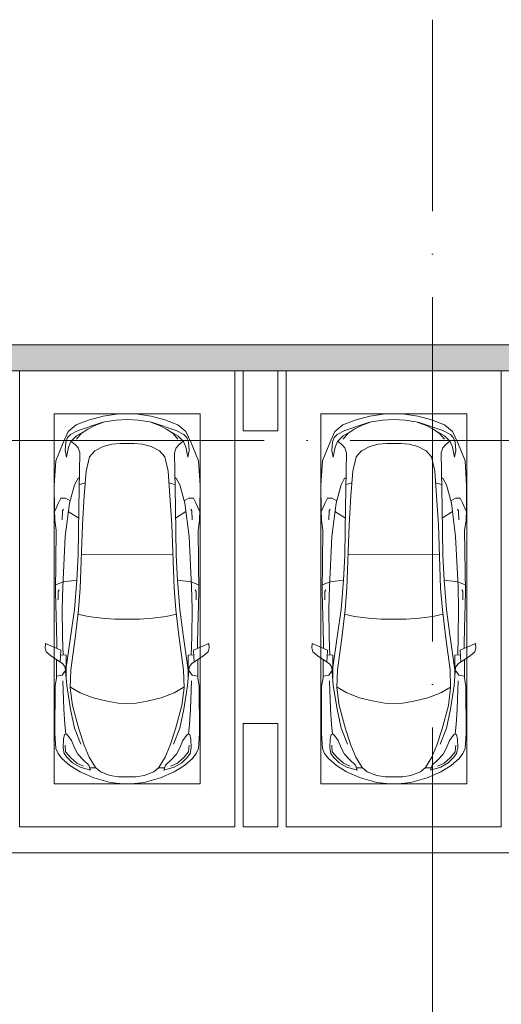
# Model space of a CAD drawing. Header units: millimetres. Extents: x -32229 to 291619, y -13689 to 125138.
# Tile 80 of 256: x 8535 to 14135, y 113699 to 125138. Entities that reach past the tile are written whole.
import ezdxf

# ---------------------------------------------------------------- set-up
doc = ezdxf.new("R2010")
doc.units = ezdxf.units.MM
doc.linetypes.add('ADSK_Линия сетки', pattern=[5000, 4000, -500, 0, -500])
for name, color, linetype, lineweight in [('A-DETL-GENF-OTLN', 7, 'Continuous', 18), ('A-FLOR-____-OTLN', 7, 'Continuous', 18), ('A-WALL-____-MCUT', 7, 'Continuous', 40), ('A-WALL-____-OTLN', 7, 'Continuous', 18), ('A-WALL-____-PATT', 7, 'Continuous', 40), ('C-PRKG-____-OTLN', 7, 'Continuous', 18), ('S-COLS-____-MCUT', 7, 'Continuous', 40), ('S-COLS-____-OTLN', 7, 'Continuous', 18), ('S-GRID-____-OTLN', 7, 'Continuous', 9)]:
    doc.layers.add(name, color=color, linetype=linetype, lineweight=lineweight)

# ---------------------------------------------------------------- blocks, each defined once
blk = doc.blocks.new('АР_Машиноместо - 5300x2500_С-3113488--02 ЭМ')
at = {"layer": 'A-DETL-GENF-OTLN', "color": 253, "lineweight": 13, "true_color": 0xaaaaaa}
for p, q in [((813, 4729), (659, 4670)), ((681, 4606), (967, 4704)), ((970, 4772), (813, 4729)), ((988, 4707), (874, 4665)), ((1126, 4794), (970, 4772)), ((1122, 4726), (988, 4707)), ((1250, 4732), (1122, 4726)), ((1250, 4800), (1126, 4794)), ((1250, 4800), (1374, 4794)), ((1250, 4732), (1378, 4726)), ((1374, 4794), (1530, 4772)), ((1378, 4726), (1512, 4707)), ((1512, 4707), (1626, 4665)), ((1530, 4772), (1687, 4729)), ((1819, 4606), (1533, 4704)), ((1687, 4729), (1841, 4670)), ((566, 4595), (507, 4463)), ((659, 4670), (566, 4595)), ((591, 4560), (681, 4606)), ((788, 4618), (662, 4543)), ((791, 4620), (717, 4569)), ((874, 4665), (791, 4620)), ((1626, 4665), (1709, 4620)), ((1709, 4620), (1783, 4569)), ((1712, 4618), (1838, 4543)), ((1909, 4560), (1819, 4606)), ((1841, 4670), (1934, 4595)), ((1934, 4595), (1993, 4463)), ((507, 4463), (420, 4254)), ((528, 4375), (536, 4471)), ((536, 4471), (558, 4526)), ((558, 4526), (591, 4560)), ((595, 4479), (569, 4413)), ((662, 4543), (595, 4479)), ((645, 4445), (597, 4481)), ((717, 4569), (660, 4505)), ((1783, 4569), (1840, 4505)), ((1838, 4543), (1905, 4479)), ((1855, 4445), (1903, 4481)), ((1905, 4479), (1931, 4413)), ((1942, 4526), (1909, 4560)), ((1964, 4471), (1942, 4526)), ((1972, 4375), (1964, 4471)), ((1993, 4463), (2080, 4254)), ((544, 4295), (528, 4375)), ((569, 4413), (544, 4295)), ((680, 4406), (645, 4445)), ((700, 4345), (680, 4406)), ((812, 4299), (873, 4370)), ((873, 4370), (970, 4419)), ((970, 4419), (1070, 4447)), ((1070, 4447), (1167, 4453)), ((1167, 4453), (1250, 4454)), ((1333, 4453), (1250, 4454)), ((1430, 4447), (1333, 4453)), ((1530, 4419), (1430, 4447)), ((1627, 4370), (1530, 4419)), ((1688, 4299), (1627, 4370)), ((1800, 4345), (1820, 4406)), ((1820, 4406), (1855, 4445)), ((1931, 4413), (1956, 4295)), ((1956, 4295), (1972, 4375)), ((420, 4254), (403, 3968)), ((689, 3706), (700, 4345)), ((774, 4133), (812, 4299)), ((1726, 4133), (1688, 4299)), ((1811, 3706), (1800, 4345)), ((2080, 4254), (2097, 3968)), ((752, 3846), (774, 4133)), ((1748, 3846), (1726, 4133)), ((639, 3975), (675, 4045)), ((675, 4045), (695, 4058)), ((1825, 4045), (1805, 4058)), ((1861, 3975), (1825, 4045)), ((403, 3968), (406, 3688)), ((579, 3763), (639, 3975)), ((1921, 3763), (1861, 3975)), ((2097, 3968), (2094, 3688)), ((453, 3766), (478, 3819)), ((478, 3819), (533, 3818)), ((533, 3818), (586, 3790)), ((731, 3508), (752, 3846)), ((1769, 3508), (1748, 3846)), ((1967, 3818), (1914, 3790)), ((2022, 3819), (1967, 3818)), ((2047, 3766), (2022, 3819)), ((406, 3688), (409, 3560)), ((408, 3667), (453, 3766)), ((495, 3566), (497, 3672)), ((497, 3672), (510, 3691)), ((531, 3375), (579, 3763)), ((687, 3589), (566, 3664)), ((679, 3159), (689, 3706)), ((1821, 3159), (1811, 3706)), ((1813, 3589), (1934, 3664)), ((1969, 3375), (1921, 3763)), ((2003, 3672), (1990, 3691)), ((2005, 3566), (2003, 3672)), ((2092, 3667), (2047, 3766)), ((2094, 3688), (2091, 3560)), ((409, 3560), (426, 3447)), ((2091, 3560), (2074, 3447)), ((426, 3447), (418, 2723)), ((705, 2775), (731, 3508)), ((1795, 2775), (1769, 3508)), ((2074, 3447), (2082, 2723)), ((501, 2790), (531, 3375)), ((1999, 2790), (1969, 3375)), ((666, 2865), (679, 3159)), ((1834, 2865), (1821, 3159)), ((666, 2867), (505, 2847)), ((637, 2526), (666, 2867)), ((1834, 2867), (1995, 2847)), ((1863, 2526), (1834, 2867)), ((505, 2847), (421, 2813)), ((448, 2734), (460, 2756)), ((496, 2532), (501, 2790)), ((684, 2522), (705, 2775)), ((1816, 2522), (1795, 2775)), ((1995, 2847), (2079, 2813)), ((2004, 2532), (1999, 2790)), ((2052, 2734), (2040, 2756)), ((418, 2723), (428, 2308)), ((448, 2639), (448, 2734)), ((2052, 2639), (2052, 2734)), ((2082, 2723), (2072, 2308)), ((500, 2210), (496, 2532)), ((637, 2526), (597, 2231)), ((645, 2192), (684, 2522)), ((1855, 2192), (1816, 2522)), ((1863, 2526), (1903, 2231)), ((2000, 2210), (2004, 2532)), ((428, 2308), (432, 2120)), ((2072, 2308), (2068, 2120)), ((506, 1996), (500, 2210)), ((597, 2231), (535, 1798)), ((596, 1825), (645, 2192)), ((1904, 1825), (1855, 2192)), ((1903, 2231), (1965, 1798)), ((1994, 1996), (2000, 2210)), ((297, 2080), (301, 2131)), ((309, 2036), (297, 2080)), ((301, 2131), (480, 2053)), ((432, 2120), (431, 2074)), ((2199, 2131), (2020, 2053)), ((2068, 2120), (2069, 2074)), ((2191, 2036), (2203, 2080)), ((2203, 2080), (2199, 2131)), ((358, 1990), (309, 2036)), ((501, 1894), (358, 1990)), ((480, 2053), (471, 1914)), ((541, 1994), (476, 1998)), ((541, 1994), (540, 1733)), ((1959, 1994), (2024, 1998)), ((1959, 1994), (1960, 1733)), ((1999, 1894), (2142, 1990)), ((2020, 2053), (2029, 1914)), ((2142, 1990), (2191, 2036)), ((427, 1731), (427, 1943)), ((531, 1858), (501, 1894)), ((547, 1643), (531, 1858)), ((1953, 1643), (1969, 1858)), ((1969, 1858), (1999, 1894)), ((2073, 1731), (2073, 1943)), ((411, 1634), (427, 1731)), ((495, 1765), (427, 1753)), ((534, 1817), (495, 1765)), ((589, 1616), (596, 1825)), ((1911, 1616), (1904, 1825)), ((1966, 1817), (2005, 1765)), ((2005, 1765), (2073, 1753)), ((2089, 1634), (2073, 1731)), ((409, 1087), (411, 1634)), ((615, 1410), (589, 1616)), ((590, 1624), (704, 1557)), ((1910, 1624), (1796, 1557)), ((1885, 1410), (1911, 1616)), ((2091, 1087), (2089, 1634)), ((704, 1557), (853, 1499)), ((853, 1499), (1017, 1460)), ((1647, 1499), (1483, 1460)), ((1796, 1557), (1647, 1499)), ((687, 1141), (615, 1410)), ((1017, 1460), (1147, 1439)), ((1147, 1439), (1250, 1434)), ((1353, 1439), (1250, 1434)), ((1483, 1460), (1353, 1439)), ((1813, 1141), (1885, 1410)), ((421, 911), (409, 1087)), ((510, 1019), (522, 1074)), ((522, 1074), (549, 1076)), ((549, 1076), (603, 1005)), ((749, 950), (687, 1141)), ((1751, 950), (1813, 1141)), ((1951, 1076), (1897, 1005)), ((1978, 1074), (1951, 1076)), ((1990, 1019), (1978, 1074)), ((2079, 911), (2091, 1087)), ((506, 920), (510, 1019)), ((519, 852), (506, 920)), ((603, 1005), (639, 920)), ((639, 920), (677, 844)), ((809, 809), (749, 950)), ((1691, 809), (1751, 950)), ((1861, 920), (1823, 844)), ((1897, 1005), (1861, 920)), ((1981, 852), (1994, 920)), ((1994, 920), (1990, 1019)), ((446, 853), (421, 911)), ((489, 796), (446, 853)), ((550, 812), (519, 852)), ((616, 746), (550, 812)), ((677, 844), (738, 778)), ((882, 692), (809, 809)), ((1618, 692), (1691, 809)), ((1823, 844), (1762, 778)), ((1884, 746), (1950, 812)), ((1950, 812), (1981, 852)), ((2011, 796), (2054, 853)), ((2054, 853), (2079, 911)), ((584, 715), (489, 796)), ((702, 640), (584, 715)), ((704, 696), (616, 746)), ((825, 661), (704, 696)), ((738, 778), (805, 716)), ((805, 716), (825, 661)), ((888, 686), (815, 687)), ((941, 642), (882, 692)), ((1559, 642), (1618, 692)), ((1612, 686), (1685, 687)), ((1695, 716), (1675, 661)), ((1675, 661), (1796, 696)), ((1762, 778), (1695, 716)), ((1796, 696), (1884, 746)), ((1798, 640), (1916, 715)), ((1916, 715), (2011, 796)), ((862, 572), (702, 640)), ((1051, 599), (941, 642)), ((1149, 583), (1051, 599)), ((1250, 582), (1149, 583)), ((1250, 582), (1351, 583)), ((1351, 583), (1449, 599)), ((1449, 599), (1559, 642)), ((1638, 572), (1798, 640)), ((1053, 518), (862, 572)), ((1165, 503), (1053, 518)), ((1250, 500), (1165, 503)), ((1250, 500), (1335, 503)), ((1335, 503), (1447, 518)), ((1447, 518), (1638, 572))]:
    blk.add_line(p, q, dxfattribs=at)
at = {"layer": 'A-DETL-GENF-OTLN', "color": 254, "lineweight": 13, "true_color": 0xd4d4d4}
for p, q in [((695, 3980), (765, 3997)), ((1805, 3980), (1735, 3997)), ((715, 3168), (1250, 3167)), ((1785, 3168), (1250, 3167)), ((678, 2473), (795, 2446)), ((795, 2446), (956, 2427)), ((956, 2427), (1105, 2414)), ((1105, 2414), (1250, 2413)), ((1395, 2414), (1250, 2413)), ((1544, 2427), (1395, 2414)), ((1705, 2446), (1544, 2427)), ((1822, 2473), (1705, 2446)), ((514, 1369), (502, 1696)), ((590, 1368), (547, 1643)), ((1910, 1368), (1953, 1643)), ((1986, 1369), (1998, 1696)), ((525, 1189), (514, 1369)), ((637, 1146), (590, 1368)), ((1863, 1146), (1910, 1368)), ((1975, 1189), (1986, 1369)), ((537, 1076), (525, 1189)), ((710, 963), (637, 1146)), ((1790, 963), (1863, 1146)), ((1963, 1076), (1975, 1189)), ((535, 874), (528, 949)), ((1965, 874), (1972, 949)), ((592, 805), (535, 874)), ((665, 740), (592, 805)), ((1835, 740), (1908, 805)), ((1908, 805), (1965, 874)), ((743, 708), (665, 740)), ((1757, 708), (1835, 740))]:
    blk.add_line(p, q, dxfattribs=at)
at = {"layer": 'C-PRKG-____-OTLN', "color": 253, "lineweight": 13, "true_color": 0xaaaaaa}
for p, q in [((0, 0), (0, 5300)), ((2500, 0), (2500, 5300)), ((400, 4800), (2100, 4800)), ((400, 500), (400, 4800)), ((2100, 500), (2100, 4800)), ((400, 500), (2100, 500)), ((2500, 0), (0, 0))]:
    blk.add_line(p, q, dxfattribs=at)
blk = doc.blocks.new('АР_Машиноместо - 5300x2500_С-2205627--02 ЭМ')
at = {"layer": 'A-DETL-GENF-OTLN', "color": 253, "lineweight": 13, "true_color": 0xaaaaaa}
for p, q in [((862, -572), (702, -640)), ((1053, -518), (862, -572)), ((1165, -503), (1053, -518)), ((1250, -500), (1165, -503)), ((1250, -500), (1335, -503)), ((1335, -503), (1447, -518)), ((1447, -518), (1638, -572)), ((1638, -572), (1798, -640)), ((702, -640), (584, -715)), ((825, -661), (704, -696)), ((805, -716), (825, -661)), ((888, -686), (815, -687)), ((941, -642), (882, -692)), ((1051, -599), (941, -642)), ((1149, -583), (1051, -599)), ((1250, -582), (1149, -583)), ((1250, -582), (1351, -583)), ((1351, -583), (1449, -599)), ((1449, -599), (1559, -642)), ((1559, -642), (1618, -692)), ((1612, -686), (1685, -687)), ((1695, -716), (1675, -661)), ((1675, -661), (1796, -696)), ((1798, -640), (1916, -715)), ((489, -796), (446, -853)), ((584, -715), (489, -796)), ((616, -746), (550, -812)), ((704, -696), (616, -746)), ((677, -844), (738, -778)), ((738, -778), (805, -716)), ((882, -692), (809, -809)), ((1618, -692), (1691, -809)), ((1762, -778), (1695, -716)), ((1823, -844), (1762, -778)), ((1796, -696), (1884, -746)), ((1884, -746), (1950, -812)), ((1916, -715), (2011, -796)), ((2011, -796), (2054, -853)), ((421, -911), (409, -1087)), ((446, -853), (421, -911)), ((519, -852), (506, -920)), ((550, -812), (519, -852)), ((639, -920), (677, -844)), ((809, -809), (749, -950)), ((1691, -809), (1751, -950)), ((1861, -920), (1823, -844)), ((1950, -812), (1981, -852)), ((1981, -852), (1994, -920)), ((2054, -853), (2079, -911)), ((2079, -911), (2091, -1087)), ((506, -920), (510, -1019)), ((510, -1019), (522, -1074)), ((549, -1076), (603, -1005)), ((603, -1005), (639, -920)), ((749, -950), (687, -1141)), ((1751, -950), (1813, -1141)), ((1897, -1005), (1861, -920)), ((1951, -1076), (1897, -1005)), ((1990, -1019), (1978, -1074)), ((1994, -920), (1990, -1019)), ((409, -1087), (411, -1634)), ((522, -1074), (549, -1076)), ((687, -1141), (615, -1410)), ((1813, -1141), (1885, -1410)), ((1978, -1074), (1951, -1076)), ((2091, -1087), (2089, -1634)), ((615, -1410), (589, -1616)), ((853, -1499), (1017, -1460)), ((1017, -1460), (1147, -1439)), ((1147, -1439), (1250, -1434)), ((1353, -1439), (1250, -1434)), ((1483, -1460), (1353, -1439)), ((1647, -1499), (1483, -1460)), ((1885, -1410), (1911, -1616)), ((590, -1624), (704, -1557)), ((704, -1557), (853, -1499)), ((1796, -1557), (1647, -1499)), ((1910, -1624), (1796, -1557)), ((411, -1634), (427, -1731)), ((547, -1643), (531, -1858)), ((589, -1616), (596, -1825)), ((1911, -1616), (1904, -1825)), ((1953, -1643), (1969, -1858)), ((2089, -1634), (2073, -1731)), ((427, -1731), (427, -1943)), ((495, -1765), (427, -1753)), ((534, -1817), (495, -1765)), ((597, -2231), (535, -1798)), ((541, -1994), (540, -1733)), ((596, -1825), (645, -2192)), ((1904, -1825), (1855, -2192)), ((1903, -2231), (1965, -1798)), ((1959, -1994), (1960, -1733)), ((1966, -1817), (2005, -1765)), ((2005, -1765), (2073, -1753)), ((2073, -1731), (2073, -1943)), ((501, -1894), (358, -1990)), ((480, -2053), (471, -1914)), ((531, -1858), (501, -1894)), ((1969, -1858), (1999, -1894)), ((1999, -1894), (2142, -1990)), ((2020, -2053), (2029, -1914)), ((309, -2036), (297, -2080)), ((301, -2131), (480, -2053)), ((358, -1990), (309, -2036)), ((541, -1994), (476, -1998)), ((506, -1996), (500, -2210)), ((1959, -1994), (2024, -1998)), ((1994, -1996), (2000, -2210)), ((2199, -2131), (2020, -2053)), ((2142, -1990), (2191, -2036)), ((2191, -2036), (2203, -2080)), ((297, -2080), (301, -2131)), ((428, -2308), (432, -2120)), ((432, -2120), (431, -2074)), ((2068, -2120), (2069, -2074)), ((2072, -2308), (2068, -2120)), ((2203, -2080), (2199, -2131)), ((500, -2210), (496, -2532)), ((637, -2526), (597, -2231)), ((645, -2192), (684, -2522)), ((1855, -2192), (1816, -2522)), ((1863, -2526), (1903, -2231)), ((2000, -2210), (2004, -2532)), ((418, -2723), (428, -2308)), ((2082, -2723), (2072, -2308)), ((496, -2532), (501, -2790)), ((637, -2526), (666, -2867)), ((684, -2522), (705, -2775)), ((1816, -2522), (1795, -2775)), ((1863, -2526), (1834, -2867)), ((2004, -2532), (1999, -2790)), ((426, -3447), (418, -2723)), ((448, -2639), (448, -2734)), ((448, -2734), (460, -2756)), ((2052, -2734), (2040, -2756)), ((2052, -2639), (2052, -2734)), ((2074, -3447), (2082, -2723)), ((505, -2847), (421, -2813)), ((501, -2790), (531, -3375)), ((666, -2867), (505, -2847)), ((705, -2775), (731, -3508)), ((1795, -2775), (1769, -3508)), ((1834, -2867), (1995, -2847)), ((1999, -2790), (1969, -3375)), ((1995, -2847), (2079, -2813)), ((666, -2865), (679, -3159)), ((1834, -2865), (1821, -3159)), ((679, -3159), (689, -3706)), ((1821, -3159), (1811, -3706)), ((531, -3375), (579, -3763)), ((1969, -3375), (1921, -3763)), ((409, -3560), (426, -3447)), ((731, -3508), (752, -3846)), ((1769, -3508), (1748, -3846)), ((2091, -3560), (2074, -3447)), ((406, -3688), (409, -3560)), ((495, -3566), (497, -3672)), ((687, -3589), (566, -3664)), ((1813, -3589), (1934, -3664)), ((2005, -3566), (2003, -3672)), ((2094, -3688), (2091, -3560)), ((403, -3968), (406, -3688)), ((408, -3667), (453, -3766)), ((453, -3766), (478, -3819)), ((497, -3672), (510, -3691)), ((579, -3763), (639, -3975)), ((689, -3706), (700, -4345)), ((1811, -3706), (1800, -4345)), ((1921, -3763), (1861, -3975)), ((2003, -3672), (1990, -3691)), ((2047, -3766), (2022, -3819)), ((2092, -3667), (2047, -3766)), ((2097, -3968), (2094, -3688)), ((478, -3819), (533, -3818)), ((533, -3818), (586, -3790)), ((752, -3846), (774, -4133)), ((1748, -3846), (1726, -4133)), ((1967, -3818), (1914, -3790)), ((2022, -3819), (1967, -3818)), ((420, -4254), (403, -3968)), ((639, -3975), (675, -4045)), ((1861, -3975), (1825, -4045)), ((2080, -4254), (2097, -3968)), ((675, -4045), (695, -4058)), ((1825, -4045), (1805, -4058)), ((774, -4133), (812, -4299)), ((1726, -4133), (1688, -4299)), ((507, -4463), (420, -4254)), ((544, -4295), (528, -4375)), ((569, -4413), (544, -4295)), ((700, -4345), (680, -4406)), ((812, -4299), (873, -4370)), ((1688, -4299), (1627, -4370)), ((1800, -4345), (1820, -4406)), ((1931, -4413), (1956, -4295)), ((1956, -4295), (1972, -4375)), ((1993, -4463), (2080, -4254)), ((528, -4375), (536, -4471)), ((595, -4479), (569, -4413)), ((645, -4445), (597, -4481)), ((680, -4406), (645, -4445)), ((873, -4370), (970, -4419)), ((970, -4419), (1070, -4447)), ((1070, -4447), (1167, -4453)), ((1167, -4453), (1250, -4454)), ((1333, -4453), (1250, -4454)), ((1430, -4447), (1333, -4453)), ((1530, -4419), (1430, -4447)), ((1627, -4370), (1530, -4419)), ((1820, -4406), (1855, -4445)), ((1855, -4445), (1903, -4481)), ((1905, -4479), (1931, -4413)), ((1972, -4375), (1964, -4471)), ((566, -4595), (507, -4463)), ((536, -4471), (558, -4526)), ((558, -4526), (591, -4560)), ((591, -4560), (681, -4606)), ((662, -4543), (595, -4479)), ((717, -4569), (660, -4505)), ((788, -4618), (662, -4543)), ((791, -4620), (717, -4569)), ((1709, -4620), (1783, -4569)), ((1712, -4618), (1838, -4543)), ((1783, -4569), (1840, -4505)), ((1909, -4560), (1819, -4606)), ((1838, -4543), (1905, -4479)), ((1942, -4526), (1909, -4560)), ((1934, -4595), (1993, -4463)), ((1964, -4471), (1942, -4526)), ((659, -4670), (566, -4595)), ((813, -4729), (659, -4670)), ((681, -4606), (967, -4704)), ((874, -4665), (791, -4620)), ((988, -4707), (874, -4665)), ((1512, -4707), (1626, -4665)), ((1819, -4606), (1533, -4704)), ((1626, -4665), (1709, -4620)), ((1687, -4729), (1841, -4670)), ((1841, -4670), (1934, -4595)), ((970, -4772), (813, -4729)), ((1126, -4794), (970, -4772)), ((1122, -4726), (988, -4707)), ((1250, -4732), (1122, -4726)), ((1250, -4800), (1126, -4794)), ((1250, -4732), (1378, -4726)), ((1250, -4800), (1374, -4794)), ((1374, -4794), (1530, -4772)), ((1378, -4726), (1512, -4707)), ((1530, -4772), (1687, -4729))]:
    blk.add_line(p, q, dxfattribs=at)
at = {"layer": 'A-DETL-GENF-OTLN', "color": 254, "lineweight": 13, "true_color": 0xd4d4d4}
for p, q in [((665, -740), (592, -805)), ((743, -708), (665, -740)), ((1757, -708), (1835, -740)), ((1835, -740), (1908, -805)), ((535, -874), (528, -949)), ((592, -805), (535, -874)), ((1908, -805), (1965, -874)), ((1965, -874), (1972, -949)), ((710, -963), (637, -1146)), ((1790, -963), (1863, -1146)), ((537, -1076), (525, -1189)), ((1963, -1076), (1975, -1189)), ((525, -1189), (514, -1369)), ((637, -1146), (590, -1368)), ((1863, -1146), (1910, -1368)), ((1975, -1189), (1986, -1369)), ((514, -1369), (502, -1696)), ((590, -1368), (547, -1643)), ((1910, -1368), (1953, -1643)), ((1986, -1369), (1998, -1696)), ((678, -2473), (795, -2446)), ((795, -2446), (956, -2427)), ((956, -2427), (1105, -2414)), ((1105, -2414), (1250, -2413)), ((1395, -2414), (1250, -2413)), ((1544, -2427), (1395, -2414)), ((1705, -2446), (1544, -2427)), ((1822, -2473), (1705, -2446)), ((715, -3168), (1250, -3167)), ((1785, -3168), (1250, -3167)), ((695, -3980), (765, -3997)), ((1805, -3980), (1735, -3997))]:
    blk.add_line(p, q, dxfattribs=at)
at = {"layer": 'C-PRKG-____-OTLN', "color": 253, "lineweight": 13, "true_color": 0xaaaaaa}
for p, q in [((2500, 0), (0, 0)), ((0, 0), (0, -5300)), ((2500, 0), (2500, -5300)), ((400, -500), (400, -4800)), ((400, -500), (2100, -500)), ((2100, -500), (2100, -4800)), ((400, -4800), (2100, -4800))]:
    blk.add_line(p, q, dxfattribs=at)
blk = doc.blocks.new('Наметкина 10_РД_АР_П_отсоединено_rvt-1--02 ЭМ')
at = {"layer": 'A-WALL-____-PATT', "lineweight": 5, "true_color": 0xaaaaaa}
h = blk.add_hatch(dxfattribs=at)
h.set_pattern_fill('FP_3', color=253, style=0, pattern_type=2)
h.set_pattern_definition([(45, (0, 0), (-228.0985, 228.0985), []), (45, (228.1, 0), (-228.0985, 228.0985), [403.225, -80.645, 6.706, -73.939])])
h.paths.add_polyline_path([(18985, 121060), (18985, 121360), (-20965, 121360), (-20965, 121060), (11535, 121060)])
at = {"layer": 'A-FLOR-____-OTLN', "color": 253, "lineweight": 13, "true_color": 0xaaaaaa}
for p in [(-20965, 115460), (-19915, 115460)]:
    blk.add_line(p, (22685, 115460), dxfattribs=at)
at = {"layer": 'A-WALL-____-MCUT', "color": 253, "lineweight": 13, "true_color": 0xaaaaaa}
for p, q in [((18985, 121360), (-20965, 121360)), ((3435, 121060), (11135, 121060)), ((11535, 121060), (18985, 121060))]:
    blk.add_line(p, q, dxfattribs=at)
at = {"layer": 'A-WALL-____-OTLN', "color": 253, "lineweight": 13, "true_color": 0xaaaaaa}
blk.add_line((11135, 121060), (11535, 121060), dxfattribs=at)
at = {"layer": 'S-COLS-____-MCUT', "color": 253, "lineweight": 15, "true_color": 0xaaaaaa}
for p, q in [((11135, 121060), (11135, 120360)), ((11535, 120360), (11535, 121060)), ((11135, 120360), (11535, 120360)), ((11535, 116960), (11135, 116960)), ((11135, 116960), (11135, 115760)), ((11535, 115760), (11535, 116960)), ((11135, 115760), (11535, 115760))]:
    blk.add_line(p, q, dxfattribs=at)
at = {"layer": 'S-COLS-____-OTLN', "color": 253, "lineweight": 15, "true_color": 0xaaaaaa}
blk.add_line((11535, 121060), (11135, 121060), dxfattribs=at)
at = {"layer": 'C-PRKG-____-OTLN', "color": 253, "lineweight": 13, "true_color": 0xaaaaaa}
blk.add_blockref('АР_Машиноместо - 5300x2500_С-3113488--02 ЭМ', (8535, 115760), dxfattribs=at)
at = {"layer": 'C-PRKG-____-OTLN', "color": 253, "lineweight": 13, "true_color": 0xaaaaaa, "rotation": 180}
blk.add_blockref('АР_Машиноместо - 5300x2500_С-2205627--02 ЭМ', (14135, 115760), dxfattribs=at)

msp = doc.modelspace()

# ---------------------------------------------------------------- linework, layer by layer
at = {"layer": 'S-GRID-____-OTLN', "color": 253, "linetype": 'ADSK_Линия сетки', "true_color": 0xaaaaaa}
for p, q in [((13335.3, -12088.9), (13335.3, 125138.4)), ((131381.2, 120250), (-30593.4, 120250))]:
    msp.add_line(p, q, dxfattribs=at)

# ---------------------------------------------------------------- block references
at = {"lineweight": 5}
msp.add_blockref('Наметкина 10_РД_АР_П_отсоединено_rvt-1--02 ЭМ', (0, 0), dxfattribs=at)

doc.saveas('drawing.dxf')
